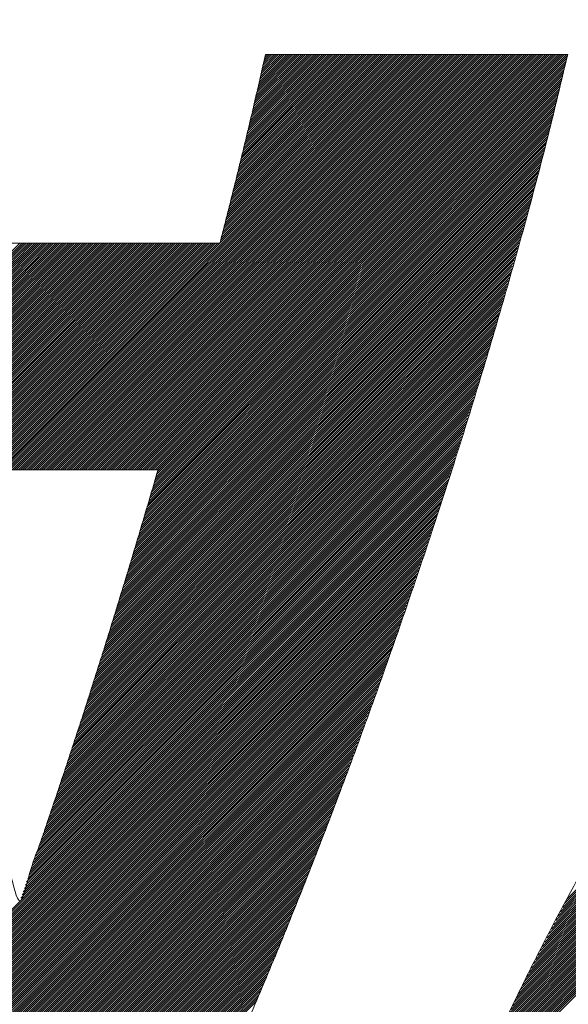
# Model space of a CAD drawing. Header units: millimetres. Extents: x 0 to 1071, y 0 to 742.
# Tile 65 of 130: x 159.76 to 162.08, y 485.87 to 490.05. Entities that reach past the tile are written whole.
import ezdxf

# ---------------------------------------------------------------- set-up
doc = ezdxf.new("R2010")
doc.units = ezdxf.units.MM
doc.header["$LTSCALE"] = 0.454724
doc.layers.add('NoLayerName_001', color=7, linetype='Continuous')
doc.layers.add('NoLayerName_002', color=7, linetype='Continuous')

# ---------------------------------------------------------------- blocks, each defined once
blk = doc.blocks.new('JZB_0010')
at = {"layer": 'NoLayerName_002', "color": 7, "linetype": 'Continuous', "lineweight": 25}
for p, q in [((27.4152, 4.8402), (25.6551, 3.0801)), ((27.4241, 4.8402), (25.664, 3.0801)), ((27.433, 4.8402), (25.6729, 3.0801)), ((27.4419, 4.8402), (25.6818, 3.0801)), ((27.4508, 4.8402), (25.6907, 3.0801)), ((27.4597, 4.8402), (25.6996, 3.0801)), ((27.4687, 4.8402), (25.7085, 3.0801)), ((27.4776, 4.8402), (25.7174, 3.0801)), ((27.4865, 4.8402), (25.7263, 3.0801)), ((27.4954, 4.8402), (25.7352, 3.0801)), ((27.5043, 4.8402), (25.7441, 3.0801)), ((27.5132, 4.8402), (25.7531, 3.0801)), ((27.5221, 4.8402), (25.762, 3.0801)), ((27.531, 4.8402), (25.7709, 3.0801)), ((27.5399, 4.8402), (25.7798, 3.0801)), ((27.5488, 4.8402), (25.7887, 3.0801)), ((27.5577, 4.8402), (25.7976, 3.0801)), ((27.5666, 4.8402), (25.8065, 3.0801)), ((27.5756, 4.8402), (25.8154, 3.0801)), ((27.5845, 4.8402), (25.8243, 3.0801)), ((27.5934, 4.8402), (25.8332, 3.0801)), ((27.6023, 4.8402), (25.8421, 3.0801)), ((27.6112, 4.8402), (25.851, 3.0801)), ((27.6201, 4.8402), (25.86, 3.0801)), ((27.629, 4.8402), (25.8689, 3.0801)), ((27.6379, 4.8402), (25.8778, 3.0801)), ((27.6468, 4.8402), (25.8867, 3.0801)), ((27.6557, 4.8402), (25.8956, 3.0801)), ((27.6646, 4.8402), (25.9045, 3.0801)), ((27.6735, 4.8402), (25.9134, 3.0801)), ((27.6825, 4.8402), (25.9223, 3.0801)), ((27.6914, 4.8402), (25.9312, 3.0801)), ((27.7003, 4.8402), (25.9401, 3.0801)), ((27.7092, 4.8402), (25.949, 3.0801)), ((27.7181, 4.8402), (25.9579, 3.0801)), ((27.727, 4.8402), (25.9669, 3.0801)), ((27.7359, 4.8402), (25.9758, 3.0801)), ((27.7448, 4.8402), (25.9847, 3.0801)), ((27.7537, 4.8402), (25.9936, 3.0801)), ((27.7626, 4.8402), (26.0025, 3.0801)), ((27.7715, 4.8402), (26.0114, 3.0801)), ((27.7804, 4.8402), (26.0203, 3.0801)), ((27.7894, 4.8402), (26.0292, 3.0801)), ((27.7983, 4.8402), (26.0381, 3.0801)), ((27.8072, 4.8402), (26.047, 3.0801)), ((27.8161, 4.8402), (26.0559, 3.0801)), ((27.825, 4.8402), (26.0648, 3.0801)), ((27.8339, 4.8402), (26.0738, 3.0801)), ((27.8428, 4.8402), (26.0827, 3.0801)), ((27.8517, 4.8402), (26.0916, 3.0801)), ((27.8606, 4.8402), (26.1005, 3.0801)), ((27.8695, 4.8402), (26.1094, 3.0801)), ((27.8784, 4.8402), (26.1183, 3.0801)), ((27.8873, 4.8402), (26.1272, 3.0801)), ((27.8963, 4.8402), (26.1361, 3.0801)), ((27.9052, 4.8402), (26.145, 3.0801)), ((27.9141, 4.8402), (26.1539, 3.0801)), ((27.923, 4.8402), (26.1628, 3.0801)), ((27.9319, 4.8402), (26.1717, 3.0801)), ((27.9408, 4.8402), (26.1807, 3.0801)), ((27.9497, 4.8402), (26.1896, 3.0801)), ((27.9586, 4.8402), (26.1985, 3.0801)), ((27.9675, 4.8402), (26.2074, 3.0801)), ((27.9764, 4.8402), (26.2163, 3.0801)), ((27.9853, 4.8402), (26.2252, 3.0801)), ((27.9942, 4.8402), (26.2341, 3.0801)), ((28.0032, 4.8402), (26.243, 3.0801)), ((28.0121, 4.8402), (26.2519, 3.0801)), ((28.021, 4.8402), (26.2608, 3.0801)), ((28.0299, 4.8402), (26.2697, 3.0801)), ((28.0388, 4.8402), (26.2787, 3.0801)), ((28.0477, 4.8402), (26.2876, 3.0801)), ((28.0566, 4.8402), (26.2965, 3.0801)), ((28.0655, 4.8402), (26.3054, 3.0801)), ((28.0744, 4.8402), (26.3143, 3.0801)), ((27.4063, 4.8402), (26.6073, 4.0412)), ((27.3974, 4.8402), (26.6103, 4.0531)), ((27.3885, 4.8402), (26.6132, 4.065)), ((27.3796, 4.8402), (26.6162, 4.0768)), ((27.3707, 4.8402), (26.6191, 4.0887)), ((27.3618, 4.8402), (26.6221, 4.1006)), ((27.3528, 4.8402), (26.6251, 4.1124)), ((27.3439, 4.8402), (26.628, 4.1243)), ((27.335, 4.8402), (26.631, 4.1362)), ((27.3261, 4.8402), (26.6339, 4.148)), ((27.3172, 4.8402), (26.6369, 4.1599)), ((27.3083, 4.8402), (26.6399, 4.1718)), ((27.2994, 4.8402), (26.6428, 4.1836)), ((27.2905, 4.8402), (26.6458, 4.1955)), ((27.2816, 4.8402), (26.6487, 4.2074)), ((27.2727, 4.8402), (26.6517, 4.2192)), ((27.2638, 4.8402), (26.6547, 4.2311)), ((27.2548, 4.8402), (26.6576, 4.243)), ((27.2459, 4.8402), (26.6606, 4.2548)), ((27.237, 4.8402), (26.6635, 4.2667)), ((27.2281, 4.8402), (26.6665, 4.2786)), ((27.2192, 4.8402), (26.6694, 4.2904)), ((27.2103, 4.8402), (26.6724, 4.3023)), ((27.2014, 4.8402), (26.6754, 4.3142)), ((27.1925, 4.8402), (26.6783, 4.326)), ((27.1836, 4.8402), (26.6813, 4.3379)), ((27.1747, 4.8402), (26.6842, 4.3498)), ((27.1658, 4.8402), (26.6872, 4.3616)), ((27.1569, 4.8402), (26.6902, 4.3735)), ((27.1479, 4.8402), (26.6931, 4.3854)), ((27.139, 4.8402), (26.6961, 4.3973)), ((27.1301, 4.8402), (26.699, 4.4091)), ((27.1212, 4.8402), (26.702, 4.421)), ((27.1123, 4.8402), (26.705, 4.4329)), ((27.1034, 4.8402), (26.7079, 4.4447)), ((27.0945, 4.8402), (26.7108, 4.4565)), ((27.0856, 4.8402), (26.7135, 4.4681)), ((27.0767, 4.8402), (26.7162, 4.4797)), ((27.0678, 4.8402), (26.7188, 4.4913)), ((27.0589, 4.8402), (26.7215, 4.5029)), ((27.05, 4.8402), (26.7242, 4.5145)), ((27.041, 4.8402), (26.7269, 4.5261)), ((27.0321, 4.8402), (26.7296, 4.5377)), ((27.0232, 4.8402), (26.7323, 4.5493)), ((27.0143, 4.8402), (26.735, 4.5609)), ((27.0054, 4.8402), (26.7377, 4.5725)), ((26.9965, 4.8402), (26.7404, 4.5841)), ((26.9876, 4.8402), (26.743, 4.5957)), ((26.9787, 4.8402), (26.7457, 4.6073)), ((26.9698, 4.8402), (26.7484, 4.6189)), ((26.9609, 4.8402), (26.7511, 4.6305)), ((26.952, 4.8402), (26.7538, 4.6421)), ((26.9431, 4.8402), (26.7565, 4.6536)), ((26.9341, 4.8402), (26.7592, 4.6652)), ((26.9252, 4.8402), (26.7619, 4.6768)), ((26.9163, 4.8402), (26.7646, 4.6884)), ((26.9074, 4.8402), (26.7672, 4.7)), ((26.8985, 4.8402), (26.7699, 4.7116)), ((26.8896, 4.8402), (26.7726, 4.7232)), ((26.8807, 4.8402), (26.7753, 4.7348)), ((26.8718, 4.8402), (26.778, 4.7464)), ((26.8629, 4.8402), (26.7807, 4.758)), ((26.854, 4.8402), (26.7834, 4.7696)), ((26.8451, 4.8402), (26.7861, 4.7812)), ((26.8362, 4.8402), (26.7888, 4.7928)), ((26.8272, 4.8402), (26.7915, 4.8044)), ((26.8183, 4.8402), (26.7941, 4.816)), ((26.8094, 4.8402), (26.7968, 4.8276)), ((26.8005, 4.8402), (26.7995, 4.8392)), ((28.0787, 4.8355), (26.3232, 3.0801)), ((28.0758, 4.8238), (26.3321, 3.0801)), ((28.073, 4.8121), (26.341, 3.0801)), ((28.0702, 4.8004), (26.3423, 3.0725)), ((28.0617, 4.7652), (26.3312, 3.0346)), ((28.0646, 4.7769), (26.3349, 3.0472)), ((28.0674, 4.7886), (26.3386, 3.0598)), ((28.0505, 4.7182), (26.3163, 2.9841)), ((28.0533, 4.73), (26.32, 2.9967)), ((28.0561, 4.7417), (26.3237, 3.0094)), ((28.0589, 4.7534), (26.3275, 3.022)), ((28.042, 4.6831), (26.3052, 2.9462)), ((28.0448, 4.6948), (26.3089, 2.9589)), ((28.0476, 4.7065), (26.3126, 2.9715)), ((28.0307, 4.6361), (26.2903, 2.8957)), ((28.0335, 4.6479), (26.294, 2.9084)), ((28.0364, 4.6596), (26.2977, 2.921)), ((28.0392, 4.6713), (26.3014, 2.9336)), ((28.0222, 4.601), (26.2792, 2.8579)), ((28.0251, 4.6127), (26.2829, 2.8705)), ((28.0279, 4.6244), (26.2866, 2.8831)), ((28.011, 4.554), (26.2643, 2.8074)), ((28.0138, 4.5658), (26.268, 2.82)), ((28.0166, 4.5775), (26.2717, 2.8326)), ((28.0194, 4.5892), (26.2754, 2.8452)), ((27.9988, 4.5063), (26.2494, 2.7569)), ((28.0019, 4.5183), (26.2531, 2.7695)), ((28.005, 4.5303), (26.2569, 2.7821)), ((28.0081, 4.5423), (26.2606, 2.7947)), ((27.9895, 4.4702), (26.2381, 2.7188)), ((27.9926, 4.4823), (26.242, 2.7316)), ((27.9957, 4.4943), (26.2457, 2.7442)), ((27.9802, 4.4342), (26.2263, 2.6803)), ((27.9833, 4.4462), (26.2302, 2.6931)), ((27.9864, 4.4582), (26.2342, 2.706)), ((27.9678, 4.3862), (26.2106, 2.629)), ((27.9709, 4.3982), (26.2145, 2.6418)), ((27.974, 4.4102), (26.2185, 2.6546)), ((27.9771, 4.4222), (26.2224, 2.6675)), ((27.9585, 4.3501), (26.1988, 2.5905)), ((27.9616, 4.3621), (26.2028, 2.6033)), ((27.9647, 4.3741), (26.2067, 2.6161)), ((27.9461, 4.3021), (26.1832, 2.5392)), ((27.9492, 4.3141), (26.1871, 2.552)), ((27.9523, 4.3261), (26.191, 2.5648)), ((27.9554, 4.3381), (26.1949, 2.5776)), ((27.9368, 4.266), (26.1714, 2.5007)), ((27.9399, 4.2781), (26.1753, 2.5135)), ((27.943, 4.2901), (26.1792, 2.5263)), ((27.9238, 4.2174), (26.1557, 2.4493)), ((27.9273, 4.2298), (26.1596, 2.4622)), ((27.9306, 4.242), (26.1635, 2.475)), ((27.9337, 4.254), (26.1675, 2.4878)), ((27.9133, 4.1802), (26.1439, 2.4108)), ((27.9168, 4.1926), (26.1478, 2.4237)), ((27.9203, 4.205), (26.1518, 2.4365)), ((27.9028, 4.143), (26.132, 2.3722)), ((27.9063, 4.1554), (26.1361, 2.3852)), ((27.9098, 4.1678), (26.14, 2.398)), ((27.8887, 4.0933), (26.1154, 2.32)), ((27.8923, 4.1057), (26.1195, 2.333)), ((27.8958, 4.1181), (26.1237, 2.3461)), ((27.8993, 4.1305), (26.1278, 2.3591)), ((27.8782, 4.0561), (26.103, 2.2808)), ((27.8817, 4.0685), (26.1071, 2.2939)), ((27.8852, 4.0809), (26.1113, 2.3069)), ((25.76, 4.0402), (24.1482, 2.4285)), ((25.7689, 4.0402), (24.1505, 2.4218)), ((25.7778, 4.0402), (24.1527, 2.4151)), ((25.7867, 4.0402), (24.155, 2.4085)), ((25.7956, 4.0402), (24.1572, 2.4018)), ((25.8045, 4.0402), (24.1595, 2.3952)), ((25.8134, 4.0402), (24.1617, 2.3885)), ((25.8223, 4.0402), (24.164, 2.3818)), ((25.8312, 4.0402), (24.1662, 2.3752)), ((25.8401, 4.0402), (24.1685, 2.3685)), ((25.849, 4.0402), (24.1707, 2.3619)), ((25.858, 4.0402), (24.173, 2.3552)), ((25.8669, 4.0402), (24.1752, 2.3485)), ((25.8758, 4.0402), (24.1775, 2.3419)), ((25.8847, 4.0402), (24.1797, 2.3352)), ((25.8936, 4.0402), (24.182, 2.3286)), ((25.9025, 4.0402), (24.1842, 2.3219)), ((25.9114, 4.0402), (24.1865, 2.3152)), ((25.9203, 4.0402), (24.1887, 2.3086)), ((25.9292, 4.0402), (24.191, 2.302)), ((25.9381, 4.0402), (24.1934, 2.2954)), ((25.947, 4.0402), (24.1958, 2.2889)), ((25.9559, 4.0402), (24.1982, 2.2824)), ((25.9649, 4.0402), (24.2005, 2.2759)), ((25.9738, 4.0402), (24.2029, 2.2693)), ((25.9827, 4.0402), (24.2053, 2.2628)), ((25.9916, 4.0402), (24.2077, 2.2563)), ((26.0005, 4.0402), (24.21, 2.2497)), ((26.0094, 4.0402), (24.2124, 2.2432)), ((26.0183, 4.0402), (24.2148, 2.2367)), ((26.0272, 4.0402), (24.2172, 2.2302)), ((26.0361, 4.0402), (24.2196, 2.2236)), ((26.045, 4.0402), (24.2219, 2.2171)), ((26.0539, 4.0402), (24.2243, 2.2106)), ((26.0628, 4.0402), (24.2267, 2.204)), ((26.0718, 4.0402), (24.2291, 2.1975)), ((26.0807, 4.0402), (24.2315, 2.191)), ((26.0896, 4.0402), (24.2338, 2.1844)), ((26.0985, 4.0402), (24.2362, 2.1779)), ((26.1074, 4.0402), (24.2386, 2.1714)), ((26.1163, 4.0402), (24.241, 2.1649)), ((26.1252, 4.0402), (24.2434, 2.1583)), ((26.1341, 4.0402), (24.2457, 2.1518)), ((26.143, 4.0402), (25.1829, 3.0801)), ((26.1519, 4.0402), (25.1918, 3.0801)), ((26.1608, 4.0402), (25.2007, 3.0801)), ((26.1697, 4.0402), (25.2096, 3.0801)), ((26.1787, 4.0402), (25.2185, 3.0801)), ((26.1876, 4.0402), (25.2275, 3.0801)), ((26.1965, 4.0402), (25.2364, 3.0801)), ((26.2054, 4.0402), (25.2453, 3.0801)), ((26.2143, 4.0402), (25.2542, 3.0801)), ((26.2232, 4.0402), (25.2631, 3.0801)), ((26.2321, 4.0402), (25.272, 3.0801)), ((26.241, 4.0402), (25.2809, 3.0801)), ((26.2499, 4.0402), (25.2898, 3.0801)), ((26.2588, 4.0402), (25.2987, 3.0801)), ((26.2677, 4.0402), (25.3076, 3.0801)), ((26.2766, 4.0402), (25.3165, 3.0801)), ((26.2856, 4.0402), (25.3254, 3.0801)), ((26.2945, 4.0402), (25.3344, 3.0801)), ((26.3034, 4.0402), (25.3433, 3.0801)), ((26.3123, 4.0402), (25.3522, 3.0801)), ((26.3212, 4.0402), (25.3611, 3.0801)), ((26.3301, 4.0402), (25.37, 3.0801)), ((26.339, 4.0402), (25.3789, 3.0801)), ((26.3479, 4.0402), (25.3878, 3.0801)), ((26.3568, 4.0402), (25.3967, 3.0801)), ((26.3657, 4.0402), (25.4056, 3.0801)), ((26.3746, 4.0402), (25.4145, 3.0801)), ((26.3835, 4.0402), (25.4234, 3.0801)), ((26.3925, 4.0402), (25.4323, 3.0801)), ((26.4014, 4.0402), (25.4413, 3.0801)), ((26.4103, 4.0402), (25.4502, 3.0801)), ((26.4192, 4.0402), (25.4591, 3.0801)), ((26.4281, 4.0402), (25.468, 3.0801)), ((26.437, 4.0402), (25.4769, 3.0801)), ((26.4459, 4.0402), (25.4858, 3.0801)), ((26.4548, 4.0402), (25.4947, 3.0801)), ((26.4637, 4.0402), (25.5036, 3.0801)), ((26.4726, 4.0402), (25.5125, 3.0801)), ((26.4815, 4.0402), (25.5214, 3.0801)), ((26.4904, 4.0402), (25.5303, 3.0801)), ((26.4994, 4.0402), (25.5393, 3.0801)), ((26.5083, 4.0402), (25.5482, 3.0801)), ((26.5172, 4.0402), (25.5571, 3.0801)), ((26.5261, 4.0402), (25.566, 3.0801)), ((26.535, 4.0402), (25.5749, 3.0801)), ((26.5439, 4.0402), (25.5838, 3.0801)), ((26.5528, 4.0402), (25.5927, 3.0801)), ((26.5617, 4.0402), (25.6016, 3.0801)), ((26.5706, 4.0402), (25.6105, 3.0801)), ((26.5795, 4.0402), (25.6194, 3.0801)), ((26.5884, 4.0402), (25.6283, 3.0801)), ((26.5973, 4.0402), (25.6372, 3.0801)), ((26.6063, 4.0402), (25.6462, 3.0801)), ((27.8642, 4.0064), (26.0864, 2.2286)), ((27.8677, 4.0188), (26.0905, 2.2416)), ((27.8712, 4.0312), (26.0947, 2.2547)), ((27.8747, 4.0437), (26.0988, 2.2677)), ((27.8537, 3.9692), (26.074, 2.1894)), ((27.8572, 3.9816), (26.0781, 2.2025)), ((27.8607, 3.994), (26.0822, 2.2155)), ((27.8432, 3.932), (26.0615, 2.1503)), ((27.8467, 3.9444), (26.0657, 2.1633)), ((27.8502, 3.9568), (26.0698, 2.1764)), ((27.8292, 3.8823), (26.0449, 2.0981)), ((27.8327, 3.8947), (26.0491, 2.1111)), ((27.8362, 3.9071), (26.0532, 2.1242)), ((27.8397, 3.9195), (26.0574, 2.1372)), ((27.8187, 3.8451), (26.0325, 2.0589)), ((27.8222, 3.8575), (26.0366, 2.0719)), ((27.8257, 3.8699), (26.0408, 2.085)), ((27.8082, 3.8078), (26.0198, 2.0194)), ((27.8117, 3.8203), (26.0242, 2.0327)), ((27.8152, 3.8327), (26.0284, 2.0458)), ((27.7942, 3.7582), (26.0022, 1.9662)), ((27.7977, 3.7706), (26.0066, 1.9795)), ((27.8012, 3.783), (26.011, 1.9928)), ((27.8047, 3.7954), (26.0154, 2.0061)), ((27.7837, 3.721), (25.9891, 1.9264)), ((27.7872, 3.7334), (25.9934, 1.9397)), ((27.7907, 3.7458), (25.9978, 1.9529)), ((27.7731, 3.6837), (25.9759, 1.8865)), ((27.7766, 3.6961), (25.9803, 1.8998)), ((27.7802, 3.7085), (25.9847, 1.9131)), ((27.7591, 3.6341), (25.9583, 1.8333)), ((27.7626, 3.6465), (25.9627, 1.8466)), ((27.7661, 3.6589), (25.9671, 1.8599)), ((27.7696, 3.6713), (25.9715, 1.8732)), ((27.7485, 3.5967), (25.9452, 1.7934)), ((27.7521, 3.6093), (25.9496, 1.8067)), ((27.7556, 3.6217), (25.9539, 1.82)), ((27.7364, 3.5579), (25.932, 1.7535)), ((27.7404, 3.5708), (25.9364, 1.7668)), ((27.7444, 3.5838), (25.9408, 1.7801)), ((27.7203, 3.5062), (25.9144, 1.7003)), ((27.7244, 3.5191), (25.9188, 1.7136)), ((27.7284, 3.532), (25.9232, 1.7269)), ((27.7324, 3.545), (25.9276, 1.7402)), ((30.3598, 3.5088), (28.0396, 1.1886)), ((30.3598, 3.5177), (28.0491, 1.207)), ((30.3598, 3.5266), (28.0586, 1.2254)), ((30.3598, 3.5355), (28.0681, 1.2438)), ((30.3598, 3.5444), (28.0776, 1.2622)), ((27.7083, 3.4674), (25.9006, 1.6597)), ((27.7123, 3.4803), (25.9052, 1.6733)), ((27.7163, 3.4933), (25.9099, 1.6869)), ((30.3598, 3.4643), (27.9922, 1.0967)), ((30.3598, 3.4732), (28.0017, 1.115)), ((30.3598, 3.4821), (28.0112, 1.1334)), ((30.3598, 3.491), (28.0207, 1.1518)), ((30.3598, 3.4999), (28.0302, 1.1702)), ((27.6962, 3.4286), (25.8866, 1.619)), ((27.7002, 3.4416), (25.8913, 1.6326)), ((27.7043, 3.4545), (25.8959, 1.6461)), ((30.3598, 3.4286), (27.9543, 1.0231)), ((30.3598, 3.4375), (27.9638, 1.0415)), ((30.3598, 3.4464), (27.9733, 1.0599)), ((30.3598, 3.4553), (27.9828, 1.0783)), ((27.6842, 3.3899), (25.8726, 1.5783)), ((27.6882, 3.4028), (25.8773, 1.5919)), ((27.6922, 3.4157), (25.8819, 1.6054)), ((30.3598, 3.3841), (27.9069, 0.9311)), ((30.3598, 3.393), (27.9164, 0.9495)), ((30.3598, 3.4019), (27.9259, 0.9679)), ((30.3598, 3.4108), (27.9353, 0.9863)), ((30.3598, 3.4197), (27.9448, 1.0047)), ((27.6681, 3.3382), (25.854, 1.524)), ((27.6721, 3.3511), (25.8586, 1.5376)), ((27.6761, 3.364), (25.8633, 1.5511)), ((27.6802, 3.3769), (25.8679, 1.5647)), ((30.3598, 3.3395), (27.8623, 0.8421)), ((30.3598, 3.3484), (27.8699, 0.8585)), ((30.3598, 3.3573), (27.8785, 0.876)), ((30.3598, 3.3663), (27.8879, 0.8944)), ((30.3598, 3.3752), (27.8974, 0.9128)), ((27.6561, 3.2994), (25.84, 1.4833)), ((27.6601, 3.3123), (25.8446, 1.4969)), ((27.6641, 3.3252), (25.8493, 1.5104)), ((30.3598, 3.3039), (27.8323, 0.7764)), ((30.3598, 3.3128), (27.8398, 0.7928)), ((30.3598, 3.3217), (27.8473, 0.8092)), ((30.3598, 3.3306), (27.8548, 0.8256)), ((27.644, 3.2606), (25.826, 1.4426)), ((27.648, 3.2735), (25.8306, 1.4562)), ((27.652, 3.2865), (25.8353, 1.4697)), ((30.3598, 3.2594), (27.7948, 0.6943)), ((30.3598, 3.2683), (27.8023, 0.7107)), ((30.3598, 3.2772), (27.8098, 0.7271)), ((30.3598, 3.2861), (27.8173, 0.7436)), ((30.3598, 3.295), (27.8248, 0.76)), ((27.6319, 3.2218), (25.812, 1.4019)), ((27.636, 3.2347), (25.8167, 1.4154)), ((27.64, 3.2477), (25.8213, 1.429)), ((30.3598, 3.2148), (27.7572, 0.6122)), ((30.3598, 3.2237), (27.7647, 0.6286)), ((30.3598, 3.2326), (27.7722, 0.6451)), ((30.3598, 3.2415), (27.7798, 0.6615)), ((30.3598, 3.2504), (27.7873, 0.6779)), ((27.6199, 3.183), (25.798, 1.3611)), ((27.6239, 3.196), (25.8027, 1.3747)), ((27.6279, 3.2089), (25.8073, 1.3883)), ((30.3598, 3.1792), (27.7272, 0.5466)), ((30.3598, 3.1881), (27.7347, 0.563)), ((30.3598, 3.197), (27.7422, 0.5794)), ((30.3598, 3.2059), (27.7497, 0.5958)), ((27.6038, 3.1313), (25.7786, 1.3061)), ((27.6078, 3.1443), (25.7834, 1.3199)), ((27.6119, 3.1572), (25.7883, 1.3336)), ((27.6159, 3.1701), (25.7931, 1.3474)), ((30.3598, 3.1346), (27.6897, 0.4645)), ((30.3598, 3.1435), (27.6972, 0.4809)), ((30.3598, 3.1525), (27.7047, 0.4973)), ((30.3598, 3.1614), (27.7122, 0.5137)), ((30.3598, 3.1703), (27.7197, 0.5301)), ((27.5918, 3.0926), (25.764, 1.2648)), ((27.5958, 3.1055), (25.7689, 1.2786)), ((27.5998, 3.1184), (25.7737, 1.2923)), ((30.3598, 3.099), (27.6616, 0.4008)), ((30.3598, 3.1079), (27.6678, 0.4159)), ((30.3598, 3.1168), (27.6746, 0.4316)), ((30.3598, 3.1257), (27.6822, 0.4481)), ((27.5878, 3.0796), (24.9358, 0.4276)), ((27.5837, 3.0667), (24.9386, 0.4215)), ((27.5797, 3.0538), (24.9414, 0.4154)), ((27.5757, 3.0409), (24.9442, 0.4093)), ((27.5717, 3.0279), (24.947, 0.4032)), ((27.5677, 3.015), (24.9498, 0.3971)), ((27.5636, 3.0021), (24.9526, 0.391)), ((27.5596, 2.9892), (24.9554, 0.3849)), ((27.5556, 2.9762), (24.9582, 0.3788)), ((27.5516, 2.9633), (24.961, 0.3727)), ((27.5475, 2.9503), (24.9638, 0.3666)), ((27.543, 2.9368), (24.9666, 0.3605)), ((27.5384, 2.9234), (24.9694, 0.3544)), ((27.5339, 2.91), (24.9722, 0.3483)), ((27.5293, 2.8965), (24.975, 0.3422)), ((27.5248, 2.8831), (24.9778, 0.3361)), ((27.5203, 2.8696), (24.9806, 0.33)), ((27.5157, 2.8562), (24.9834, 0.3239)), ((27.5112, 2.8427), (24.9862, 0.3178)), ((27.5066, 2.8293), (24.989, 0.3117)), ((27.5021, 2.8158), (24.9919, 0.3056)), ((27.4976, 2.8024), (24.9947, 0.2995)), ((27.493, 2.7889), (24.9975, 0.2934)), ((27.4885, 2.7755), (25.0003, 0.2873)), ((27.4839, 2.762), (25.0031, 0.2812)), ((27.4794, 2.7486), (25.0059, 0.275)), ((27.4749, 2.7351), (25.0088, 0.269)), ((27.4703, 2.7217), (25.0117, 0.263)), ((27.4658, 2.7082), (25.0146, 0.257)), ((27.4612, 2.6948), (25.0175, 0.251)), ((27.4567, 2.6813), (25.0204, 0.245)), ((27.4522, 2.6679), (25.0233, 0.2391)), ((27.4476, 2.6544), (25.0262, 0.2331)), ((27.4431, 2.641), (25.0292, 0.2271)), ((27.4385, 2.6275), (25.0321, 0.2211)), ((27.434, 2.6141), (25.035, 0.2151)), ((27.4295, 2.6006), (25.0379, 0.2091)), ((27.4249, 2.5872), (25.0408, 0.2031)), ((27.4204, 2.5737), (25.0437, 0.1971)), ((27.4158, 2.5603), (25.0466, 0.1911)), ((27.4113, 2.5469), (25.0495, 0.1851)), ((27.4068, 2.5334), (25.0524, 0.1791)), ((27.4022, 2.52), (25.0553, 0.1731)), ((27.3977, 2.5065), (25.0583, 0.1671)), ((27.3932, 2.4931), (25.0612, 0.1611)), ((27.3886, 2.4796), (25.0641, 0.1551)), ((27.3841, 2.4662), (25.067, 0.1491)), ((27.3795, 2.4527), (25.0699, 0.1431)), ((27.375, 2.4393), (25.0728, 0.1371)), ((27.3705, 2.4258), (25.0757, 0.1311)), ((27.3659, 2.4124), (25.0786, 0.1251)), ((27.3614, 2.3989), (25.0815, 0.1191)), ((27.3568, 2.3855), (25.0845, 0.1131)), ((27.3523, 2.372), (25.0874, 0.1071)), ((27.3478, 2.3586), (25.0903, 0.1011)), ((27.3432, 2.3451), (25.0932, 0.0951)), ((27.3387, 2.3317), (25.0961, 0.0891)), ((27.3341, 2.3182), (25.099, 0.0831)), ((27.3296, 2.3048), (25.1019, 0.0771)), ((27.3245, 2.2908), (25.1048, 0.0711)), ((27.3194, 2.2767), (25.1077, 0.0651)), ((27.3143, 2.2627), (25.1106, 0.0591)), ((27.3091, 2.2487), (25.1136, 0.0531)), ((27.304, 2.2347), (25.1165, 0.0471)), ((27.2989, 2.2207), (25.1194, 0.0411)), ((27.2938, 2.2067), (25.1273, 0.0401)), ((27.2887, 2.1926), (25.1362, 0.0401)), ((27.2836, 2.1786), (25.1451, 0.0401)), ((27.2785, 2.1646), (25.154, 0.0401)), ((27.2734, 2.1506), (25.1629, 0.0401)), ((27.2683, 2.1366), (25.1718, 0.0401)), ((27.2632, 2.1225), (25.1807, 0.0401)), ((27.2581, 2.1085), (25.1896, 0.0401)), ((27.2529, 2.0945), (25.1986, 0.0401)), ((27.2478, 2.0805), (25.2075, 0.0401)), ((27.2427, 2.0665), (25.2164, 0.0401)), ((27.2376, 2.0525), (25.2253, 0.0401)), ((27.2325, 2.0384), (25.2342, 0.0401)), ((27.2274, 2.0244), (25.2431, 0.0401)), ((27.2223, 2.0104), (25.252, 0.0401)), ((27.2172, 1.9964), (25.2609, 0.0401)), ((27.2121, 1.9824), (25.2698, 0.0401)), ((27.207, 1.9684), (25.2787, 0.0401)), ((27.2019, 1.9543), (25.2876, 0.0401)), ((27.1968, 1.9403), (25.2965, 0.0401)), ((27.1916, 1.9263), (25.3055, 0.0401)), ((27.1865, 1.9123), (25.3144, 0.0401)), ((27.1814, 1.8983), (25.3233, 0.0401)), ((27.1763, 1.8843), (25.3322, 0.0401)), ((27.1712, 1.8702), (25.3411, 0.0401)), ((27.1661, 1.8562), (25.35, 0.0401)), ((27.161, 1.8422), (25.3589, 0.0401)), ((27.1559, 1.8282), (25.3678, 0.0401)), ((27.1508, 1.8142), (25.3767, 0.0401)), ((27.1457, 1.8002), (25.3856, 0.0401)), ((27.1406, 1.7861), (25.3945, 0.0401)), ((27.1354, 1.7721), (25.4034, 0.0401)), ((27.1303, 1.7581), (25.4124, 0.0401)), ((27.1252, 1.7441), (25.4213, 0.0401)), ((27.1201, 1.7301), (25.4302, 0.0401)), ((27.115, 1.716), (25.4391, 0.0401)), ((27.1099, 1.702), (25.448, 0.0401)), ((27.1048, 1.688), (25.4569, 0.0401)), ((27.0997, 1.674), (25.4658, 0.0401)), ((27.0941, 1.6595), (25.4747, 0.0401)), ((27.0885, 1.645), (25.4836, 0.0401)), ((27.0829, 1.6304), (25.4925, 0.0401)), ((27.0773, 1.6159), (25.5014, 0.0401)), ((27.0717, 1.6014), (25.5103, 0.0401)), ((27.0661, 1.5869), (25.5193, 0.0401)), ((27.0605, 1.5724), (25.5282, 0.0401)), ((27.0549, 1.5579), (25.5371, 0.0401)), ((27.0493, 1.5434), (25.546, 0.0401)), ((27.0437, 1.5289), (25.5549, 0.0401)), ((27.0381, 1.5144), (25.5638, 0.0401)), ((27.0325, 1.4999), (25.5727, 0.0401)), ((27.0269, 1.4854), (25.5816, 0.0401)), ((27.0213, 1.4709), (25.5905, 0.0401)), ((27.0157, 1.4563), (25.5994, 0.0401)), ((27.0101, 1.4418), (25.6083, 0.0401)), ((27.0045, 1.4273), (25.6172, 0.0401)), ((26.9989, 1.4128), (25.6262, 0.0401)), ((26.9933, 1.3983), (25.6351, 0.0401)), ((26.9877, 1.3838), (25.644, 0.0401)), ((26.982, 1.3693), (25.6529, 0.0401)), ((26.976, 1.3544), (25.6618, 0.0401)), ((26.9701, 1.3395), (25.6707, 0.0401)), ((26.9641, 1.3246), (25.6796, 0.0401)), ((26.9581, 1.3097), (25.6885, 0.0401)), ((26.9521, 1.2948), (25.6974, 0.0401)), ((26.9462, 1.2799), (25.7063, 0.0401)), ((26.9402, 1.2651), (25.7152, 0.0401)), ((26.9342, 1.2502), (25.7242, 0.0401)), ((26.9282, 1.2353), (25.7331, 0.0401)), ((26.9223, 1.2204), (25.742, 0.0401)), ((26.9163, 1.2055), (25.7509, 0.0401)), ((26.9103, 1.1906), (25.7598, 0.0401)), ((26.9043, 1.1758), (25.7687, 0.0401)), ((26.8983, 1.1609), (25.7776, 0.0401)), ((26.8924, 1.146), (25.7865, 0.0401)), ((26.8864, 1.1311), (25.7954, 0.0401)), ((26.8804, 1.1162), (25.8043, 0.0401)), ((26.8744, 1.1013), (25.8132, 0.0401)), ((26.8685, 1.0864), (25.8221, 0.0401)), ((26.8623, 1.0714), (25.8311, 0.0401)), ((26.8559, 1.0561), (25.84, 0.0401)), ((26.8495, 1.0408), (25.8489, 0.0401)), ((26.8431, 1.0254), (25.8578, 0.0401)), ((26.8367, 1.0101), (25.8667, 0.0401)), ((26.8303, 0.9948), (25.8756, 0.0401)), ((26.8239, 0.9795), (25.8845, 0.0401)), ((26.8174, 0.9641), (25.8934, 0.0401)), ((26.811, 0.9488), (25.9023, 0.0401)), ((26.8046, 0.9335), (25.9112, 0.0401)), ((26.7982, 0.9182), (25.9201, 0.0401)), ((26.7918, 0.9029), (25.929, 0.0401)), ((26.7854, 0.8875), (25.938, 0.0401)), ((26.779, 0.8722), (25.9469, 0.0401)), ((26.7726, 0.8569), (25.9558, 0.0401)), ((26.7661, 0.8416), (25.9647, 0.0401)), ((26.7597, 0.8263), (25.9736, 0.0401))]:
    blk.add_line(p, q, dxfattribs=at)
at = {"layer": 'NoLayerName_002', "color": 7, "linetype": 'Continuous', "lineweight": 13}
for points, knots in [([(26.3996, 0.0401), (26.4401, 0.1237), (26.5253, 0.296), (26.6479, 0.5666), (26.7729, 0.8544), (26.8984, 1.1577), (27.0238, 1.4739), (27.1481, 1.8008), (27.2706, 2.136), (27.3903, 2.4772), (27.5064, 2.822), (27.618, 3.168), (27.7243, 3.513), (27.8246, 3.8545), (27.9176, 4.1904), (28.0036, 4.5179), (28.0542, 4.7342), (28.0798, 4.8402)], [0, 0, 0, 0, 0.278667, 0.576485, 0.89109, 1.220091, 1.561074, 1.911616, 2.269285, 2.631643, 2.996252, 3.360672, 3.722469, 4.079212, 4.428481, 4.767866, 5.094979, 5.094979, 5.094979, 5.094979]), ([(26.7997, 4.8402), (26.796, 4.8235), (26.7885, 4.7899), (26.7771, 4.7393), (26.7654, 4.6882), (26.7535, 4.6365), (26.7413, 4.5844), (26.7289, 4.5319), (26.7162, 4.4788), (26.7033, 4.4254), (26.6902, 4.3715), (26.6769, 4.3172), (26.6633, 4.2625), (26.6496, 4.2074), (26.6356, 4.152), (26.6214, 4.0962), (26.6118, 4.0589), (26.607, 4.0402)], [0, 0, 0, 0, 0.0513336, 0.1032359, 0.1556921, 0.2086873, 0.2622066, 0.3162352, 0.3707582, 0.4257607, 0.4812279, 0.5371447, 0.5934964, 0.6502679, 0.7074444, 0.7650109, 0.8229525, 0.8229525, 0.8229525, 0.8229525]), ([(26.3446, 3.0801), (26.3326, 3.0388), (26.3086, 2.9561), (26.272, 2.8321), (26.235, 2.7079), (26.1974, 2.5837), (26.1593, 2.4597), (26.1208, 2.3359), (26.0819, 2.2124), (26.0426, 2.0895), (26.003, 1.9672), (25.9631, 1.8458), (25.9229, 1.7246), (25.8824, 1.6066), (25.8418, 1.4818), (25.801, 1.3876), (25.7598, 1.1863), (25.7186, 1.3876), (25.6778, 1.4818), (25.6372, 1.6066), (25.5967, 1.7246), (25.5565, 1.8458), (25.5166, 1.9672), (25.477, 2.0895), (25.4377, 2.2124), (25.3988, 2.3359), (25.3603, 2.4597), (25.3223, 2.5837), (25.2847, 2.7079), (25.2476, 2.8321), (25.211, 2.9561), (25.1871, 3.0388), (25.1751, 3.0801)], [0, 0, 0, 0, 0.128944, 0.258295, 0.387925, 0.517704, 0.647505, 0.7772, 0.906659, 1.035756, 1.164361, 1.292348, 1.419587, 1.545952, 1.671316, 1.795549, 1.918526, 2.04151, 2.165748, 2.291114, 2.417481, 2.544721, 2.672707, 2.801311, 2.930406, 3.059864, 3.189556, 3.319355, 3.449132, 3.57876, 3.70811, 3.837054, 3.837054, 3.837054, 3.837054]), ([(29.1599, 2.9202), (29.1219, 2.8726), (29.0425, 2.7751), (28.926, 2.6197), (28.8065, 2.4535), (28.6856, 2.2771), (28.5641, 2.0921), (28.443, 1.8997), (28.3231, 1.701), (28.2053, 1.4975), (28.0907, 1.2904), (27.9801, 1.0809), (27.8745, 0.8703), (27.7746, 0.66), (27.6818, 0.4511), (27.5958, 0.2453), (27.5454, 0.1076), (27.5199, 0.0401)], [0, 0, 0, 0, 0.18268, 0.377345, 0.582542, 0.796798, 1.018629, 1.246542, 1.479047, 1.714653, 1.951872, 2.189228, 2.425255, 2.658503, 2.887546, 3.110987, 3.327468, 3.327468, 3.327468, 3.327468])]:
    blk.add_open_spline(points, degree=3, knots=knots, dxfattribs=at)
for points in [[(28.0798, 4.8402), (27.8664, 4.8402), (27.4398, 4.8402), (27.0131, 4.8402), (26.7997, 4.8402)], [(26.607, 4.0402), (26.3246, 4.0402), (25.7598, 4.0402), (25.195, 4.0402), (24.9126, 4.0402)], [(25.1751, 3.0801), (25.37, 3.0801), (25.7598, 3.0801), (26.1496, 3.0801), (26.3446, 3.0801)]]:
    blk.add_open_spline(points, degree=3, dxfattribs=at)

msp = doc.modelspace()

# ---------------------------------------------------------------- linework, layer by layer
at = {"layer": 'NoLayerName_001', "color": 7, "linetype": 'Continuous', "lineweight": 25}
for radius, start, end in [(39.5, 318.3301343, 270.7246075), (38, 319.6850908, 271.4325437)]:
    msp.add_arc((150, 487.499924), radius, start, end, dxfattribs=at)

# ---------------------------------------------------------------- block references
at = {"layer": 'NoLayerName_001'}
msp.add_blockref('JZB_0010', (134.000046, 485.059448), dxfattribs=at)

doc.saveas('drawing.dxf')
